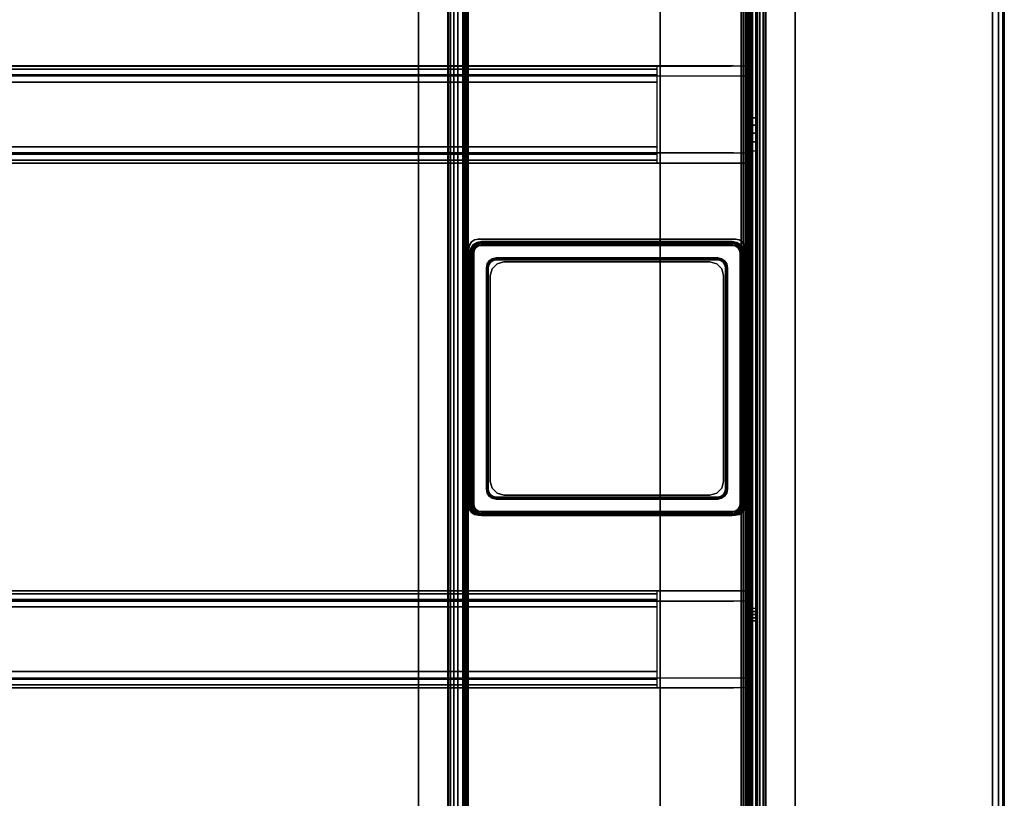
# Model space of a CAD drawing. Header units: inches. Extents: x 390 to 1835, y -266 to 136.
# Tile 235 of 256: x 1614 to 1624, y -190 to -182. Entities that reach past the tile are written whole.
import ezdxf

# ---------------------------------------------------------------- set-up
doc = ezdxf.new("R2010")
doc.units = ezdxf.units.IN
doc.header["$LTSCALE"] = 0.95294
doc.header["$MEASUREMENT"] = 0
for name, color, linetype in [('A-FURN-3-TABLE-LEG-BASE', 253, 'Continuous'), ('A-FURN-3-TABLE-LEG-BASE-EXTENSION', 251, 'Continuous'), ('A-FURN-3-TABLE-LEG-FOOT', 253, 'Continuous'), ('A-FURN-3-TABLE-LEG-TRIM-PLASTIC', 251, 'Continuous'), ('A-FURN-3-WKSF-TOP', 254, 'Continuous'), ('A-FURN-3-WKSF-TRIM', 252, 'Continuous')]:
    doc.layers.add(name, color=color, linetype=linetype)

# ---------------------------------------------------------------- blocks, each defined once
blk = doc.blocks.new('TARA-2958-JE-3D-3')
at = {"layer": 'A-FURN-3-TABLE-LEG-BASE'}
for points in [[(53.7171, -9.0406, 23.4285), (56.2368, -9.0406, 23.4285), (56.2368, -9.0406, 0.5939), (53.7171, -9.0406, 0.5939)], [(53.599, -9.1587, 0.5939), (53.599, -11.6784, 0.5939), (53.599, -11.6784, 23.4285), (53.599, -9.1587, 23.4285)], [(56.3549, -11.6784, 0.5939), (56.3549, -9.1587, 0.5939), (56.3549, -9.1587, 23.4285), (56.3549, -11.6784, 23.4285)], [(56.2368, -11.7965, 23.4285), (53.7171, -11.7965, 23.4285), (53.7171, -11.7965, 0.5939), (56.2368, -11.7965, 0.5939)]]:
    blk.add_3dface(points, dxfattribs=at)
at = {"layer": 'A-FURN-3-TABLE-LEG-BASE-EXTENSION'}
for points, invisible_edges in [([(55.5253, -24.4228, 27.645), (55.5157, -24.375, 27.645), (55.5157, -2.628, 27.645), (55.5253, -2.5801, 27.645)], 8), ([(55.5524, -24.4634, 27.645), (55.5253, -24.4228, 27.645), (55.5253, -2.5801, 27.645), (55.5524, -2.5396, 27.645)], 10), ([(55.5929, -24.4905, 27.645), (55.5524, -24.4634, 27.645), (55.5524, -2.5396, 27.645), (55.5929, -2.5125, 27.645)], 10), ([(55.6407, -24.5, 27.645), (55.5929, -24.4905, 27.645), (55.5929, -2.5125, 27.645), (55.6407, -2.503, 27.645)], 10), ([(55.6407, -2.503, 27.645), (56.335, -2.503, 27.645), (56.335, -24.5, 27.645), (55.6407, -24.5, 27.645)], 13), ([(56.395, -2.503, 27.585), (56.395, -2.503, 27.4901), (56.395, -24.5, 27.5314), (56.395, -24.5, 27.585)], 2), ([(56.395, -2.503, 27.4901), (56.395, -2.5056, 27.4643), (56.395, -24.4933, 27.4911), (56.395, -24.5, 27.5314)], 10), ([(56.395, -2.5056, 27.4643), (56.395, -2.5136, 27.4397), (56.395, -24.474, 27.4551), (56.395, -24.4933, 27.4911)], 10), ([(56.395, -2.5136, 27.4397), (56.395, -2.5264, 27.4172), (56.395, -24.4441, 27.4272), (56.395, -24.474, 27.4551)], 10), ([(56.395, -2.5264, 27.4172), (56.395, -2.5436, 27.3979), (56.395, -24.4068, 27.4105), (56.395, -24.4441, 27.4272)], 10), ([(56.395, -7.7779, 25.2808), (56.395, -12.8725, 25.1661), (56.395, -24.4068, 27.4105), (56.395, -2.5436, 27.3979)], 5), ([(56.5, -24.5, 27.585), (56.5, -24.5, 27.5314), (56.5, -2.503, 27.4901), (56.5, -2.503, 27.585)], 2), ([(56.5, -24.4933, 27.4911), (56.5, -2.5056, 27.4643), (56.5, -2.503, 27.4901), (56.5, -24.5, 27.5314)], 5), ([(56.5, -24.474, 27.4551), (56.5, -2.5136, 27.4397), (56.5, -2.5056, 27.4643), (56.5, -24.4933, 27.4911)], 5), ([(56.5, -24.4441, 27.4272), (56.5, -2.5264, 27.4172), (56.5, -2.5136, 27.4397), (56.5, -24.474, 27.4551)], 5), ([(56.5, -24.4068, 27.4105), (56.5, -2.5436, 27.3979), (56.5, -2.5264, 27.4172), (56.5, -24.4441, 27.4272)], 5), ([(56.5, -24.4068, 27.4105), (56.5, -12.8725, 25.1661), (56.5, -7.7779, 25.2808), (56.5, -2.5436, 27.3979)], 10), ([(56.2583, -7.2525, 27.5835), (56.3917, -7.2525, 27.435), (3.6083, -7.2525, 27.435), (3.7417, -7.2525, 27.5835)], 2), ([(3.6083, -7.2525, 27.1594), (3.6083, -7.2525, 27.435), (56.3917, -7.2525, 27.435), (56.3917, -7.2525, 27.1594)], 10), ([(56.395, -7.8517, 25.2249), (56.395, -12.8412, 25.1589), (56.395, -12.8725, 25.1661), (56.395, -7.7779, 25.2808)], 5), ([(56.395, -7.9344, 25.1836), (56.395, -12.8094, 25.1537), (56.395, -12.8412, 25.1589), (56.395, -7.8517, 25.2249)], 5), ([(56.5, -12.8725, 25.1661), (56.5, -12.8412, 25.1589), (56.5, -7.8517, 25.2249), (56.5, -7.7779, 25.2808)], 10), ([(56.5, -12.8412, 25.1589), (56.5, -12.8094, 25.1537), (56.5, -7.9344, 25.1836), (56.5, -7.8517, 25.2249)], 10), ([(56.395, -8.0234, 25.1582), (56.395, -12.7773, 25.1506), (56.395, -12.8094, 25.1537), (56.395, -7.9344, 25.1836)], 5), ([(56.5, -12.8094, 25.1537), (56.5, -12.7773, 25.1506), (56.5, -8.0234, 25.1582), (56.5, -7.9344, 25.1836)], 10), ([(56.395, -8.1155, 25.1496), (56.395, -12.7452, 25.1496), (56.395, -12.7773, 25.1506), (56.395, -8.0234, 25.1582)], 4), ([(56.5, -12.7773, 25.1506), (56.5, -12.7452, 25.1496), (56.5, -8.1155, 25.1496), (56.5, -8.0234, 25.1582)], 8), ([(56.3917, -8.1334, 27.4366), (56.3917, -8.1332, 25.6194), (3.6083, -8.1332, 25.6194), (3.6083, -8.1334, 27.4366)], 10), ([(56.2583, -8.1334, 27.5851), (56.3917, -8.1334, 27.4366), (3.6083, -8.1334, 27.4366), (3.7417, -8.1334, 27.5851)], 2), ([(3.6083, -12.6718, 27.4366), (3.6083, -12.672, 25.6194), (56.3917, -12.672, 25.6194), (56.3917, -12.6718, 27.4366)], 10), ([(3.7417, -12.6718, 27.5851), (3.6083, -12.6718, 27.4366), (56.3917, -12.6718, 27.4366), (56.2583, -12.6718, 27.5851)], 2), ([(3.7417, -13.5527, 27.5835), (3.6083, -13.5527, 27.435), (56.3917, -13.5527, 27.435), (56.2583, -13.5527, 27.5835)], 2), ([(56.3917, -13.5527, 27.1594), (56.3917, -13.5527, 27.435), (3.6083, -13.5527, 27.435), (3.6083, -13.5527, 27.1594)], 10)]:
    blk.add_3dface(points, dxfattribs=dict(at, invisible_edges=invisible_edges))
for points in [[(56.5, -2.5436, 27.3979), (56.5, -7.7779, 25.2808), (56.395, -7.7779, 25.2808), (56.395, -2.5436, 27.3979)], [(55.5157, -24.375, 27.645), (55.5157, -24.375, 27.75), (55.5157, -2.628, 27.75), (55.5157, -2.628, 27.645)], [(3.6083, -7.356, 27.1594), (3.6083, -7.2525, 27.1594), (56.3917, -7.2525, 27.1594), (56.3917, -7.356, 27.1594)], [(56.2343, -7.2547, 27.6102), (56.2583, -7.2525, 27.5835), (3.7417, -7.2525, 27.5835), (3.7657, -7.2547, 27.6102)], [(55.4862, -8.0732, 27.75), (55.4862, -7.419, 27.75), (4.5138, -7.419, 27.75), (4.5138, -8.0732, 27.75)], [(56.3917, -8.1332, 25.6194), (56.3917, -8.2367, 25.6194), (3.6083, -8.2367, 25.6194), (3.6083, -8.1332, 25.6194)], [(56.2343, -8.1326, 27.5952), (56.2583, -8.1334, 27.5851), (3.7417, -8.1334, 27.5851), (3.7657, -8.1326, 27.5952)], [(3.6083, -12.5685, 25.6194), (3.6083, -8.2367, 25.6194), (56.3917, -8.2367, 25.6194), (56.3917, -12.5685, 25.6194)], [(53.9336, -9.2374, 25.6194), (56.0202, -9.2374, 25.6194), (56.0202, -9.2374, 2.7278), (53.9336, -9.2374, 2.7278)], [(53.7958, -9.3752, 2.7278), (53.7958, -11.4618, 2.7278), (53.7958, -11.4618, 25.6194), (53.7958, -9.3752, 25.6194)], [(56.158, -11.4618, 2.7278), (56.158, -9.3752, 2.7278), (56.158, -9.3752, 25.6194), (56.158, -11.4618, 25.6194)], [(56.0202, -11.5996, 25.6194), (53.9336, -11.5996, 25.6194), (53.9336, -11.5996, 2.7278), (56.0202, -11.5996, 2.7278)], [(3.6083, -12.672, 25.6194), (3.6083, -12.5685, 25.6194), (56.3917, -12.5685, 25.6194), (56.3917, -12.672, 25.6194)], [(3.7657, -12.6727, 27.5952), (3.7417, -12.6718, 27.5851), (56.2583, -12.6718, 27.5851), (56.2343, -12.6727, 27.5952)], [(4.5138, -12.732, 27.75), (4.5138, -13.3862, 27.75), (55.4862, -13.3862, 27.75), (55.4862, -12.732, 27.75)], [(56.5, -24.4068, 27.4105), (56.395, -24.4068, 27.4105), (56.395, -12.8725, 25.1661), (56.5, -12.8725, 25.1661)], [(56.3917, -13.4492, 27.1594), (56.3917, -13.5527, 27.1594), (3.6083, -13.5527, 27.1594), (3.6083, -13.4492, 27.1594)], [(3.7657, -13.5506, 27.6102), (3.7417, -13.5527, 27.5835), (56.2583, -13.5527, 27.5835), (56.2343, -13.5506, 27.6102)]]:
    blk.add_3dface(points, dxfattribs=at)
at = {"layer": 'A-FURN-3-TABLE-LEG-FOOT'}
for points, invisible_edges in [([(53.0704, -0.6328, 1.0877), (56.8834, -0.6328, 1.0877), (56.2794, -9.0083, 1.0877), (53.6744, -9.0083, 1.0877)], 11), ([(53.0704, -29.6928, 1.0877), (53.0704, -0.6328, 1.0877), (53.5794, -9.1033, 1.0877), (53.5794, -11.7083, 1.0877)], 10), ([(53.6073, -9.0362, 1.0877), (53.5867, -9.067, 1.0877), (53.5794, -9.1033, 1.0877), (53.0704, -0.6328, 1.0877)], 12), ([(53.0704, -0.6328, 1.0877), (53.6744, -9.0083, 1.0877), (53.6381, -9.0156, 1.0877), (53.6073, -9.0362, 1.0877)], 9), ([(56.2794, -9.0083, 1.2517), (56.8834, -0.6328, 1.2517), (53.0704, -0.6328, 1.2517), (53.6744, -9.0083, 1.2517)], 7), ([(53.5794, -9.1033, 1.2517), (53.0704, -0.6328, 1.2517), (53.0704, -29.6928, 1.2517), (53.5794, -11.7083, 1.2517)], 5), ([(53.5794, -9.1033, 1.2517), (53.5867, -9.067, 1.2517), (53.6073, -9.0362, 1.2517), (53.0704, -0.6328, 1.2517)], 12), ([(53.6381, -9.0156, 1.2517), (53.6744, -9.0083, 1.2517), (53.0704, -0.6328, 1.2517), (53.6073, -9.0362, 1.2517)], 6), ([(56.3466, -9.0362, 1.0877), (56.3158, -9.0156, 1.0877), (56.2794, -9.0083, 1.0877), (56.8834, -0.6328, 1.0877)], 12), ([(56.2794, -9.0083, 1.2517), (56.3158, -9.0156, 1.2517), (56.3466, -9.0362, 1.2517), (56.8834, -0.6328, 1.2517)], 12), ([(56.8834, -0.6328, 1.0877), (56.3744, -9.1033, 1.0877), (56.3672, -9.067, 1.0877), (56.3466, -9.0362, 1.0877)], 9), ([(56.3672, -9.067, 1.2517), (56.3744, -9.1033, 1.2517), (56.8834, -0.6328, 1.2517), (56.3466, -9.0362, 1.2517)], 6), ([(56.3744, -11.7083, 1.0877), (56.3744, -9.1033, 1.0877), (56.8834, -0.6328, 1.0877), (56.8834, -29.6928, 1.0877)], 10), ([(56.8834, -0.6328, 1.2517), (56.3744, -9.1033, 1.2517), (56.3744, -11.7083, 1.2517), (56.8834, -29.6928, 1.2517)], 5), ([(53.5794, -11.7083, 1.0877), (53.5867, -11.7447, 1.0877), (53.6073, -11.7755, 1.0877), (53.0704, -29.6928, 1.0877)], 12), ([(53.6073, -11.7755, 1.2517), (53.5867, -11.7447, 1.2517), (53.5794, -11.7083, 1.2517), (53.0704, -29.6928, 1.2517)], 12), ([(56.3466, -11.7755, 1.0877), (56.3672, -11.7447, 1.0877), (56.3744, -11.7083, 1.0877), (56.8834, -29.6928, 1.0877)], 12), ([(56.3744, -11.7083, 1.2517), (56.3672, -11.7447, 1.2517), (56.3466, -11.7755, 1.2517), (56.8834, -29.6928, 1.2517)], 12), ([(53.0704, -29.6928, 1.0877), (53.6073, -11.7755, 1.0877), (53.6381, -11.7961, 1.0877), (53.6744, -11.8033, 1.0877)], 9), ([(53.6381, -11.7961, 1.2517), (53.6073, -11.7755, 1.2517), (53.0704, -29.6928, 1.2517), (53.6744, -11.8033, 1.2517)], 6), ([(53.6744, -11.8033, 1.0877), (56.2794, -11.8033, 1.0877), (56.8834, -29.6928, 1.0877), (53.0704, -29.6928, 1.0877)], 14), ([(56.8834, -29.6928, 1.2517), (56.2794, -11.8033, 1.2517), (53.6744, -11.8033, 1.2517), (53.0704, -29.6928, 1.2517)], 13), ([(56.8834, -29.6928, 1.0877), (56.2794, -11.8033, 1.0877), (56.3158, -11.7961, 1.0877), (56.3466, -11.7755, 1.0877)], 9), ([(56.3158, -11.7961, 1.2517), (56.2794, -11.8033, 1.2517), (56.8834, -29.6928, 1.2517), (56.3466, -11.7755, 1.2517)], 6)]:
    blk.add_3dface(points, dxfattribs=dict(at, invisible_edges=invisible_edges))
for points in [[(53.0704, -0.6328, 1.2517), (53.0704, -0.6328, 1.0877), (53.0704, -29.6928, 1.0877), (53.0704, -29.6928, 1.2517)], [(53.3674, -29.6928, 0.6682), (53.3674, -29.6928, 1.0892), (53.3674, -0.6328, 1.0892), (53.3674, -0.6328, 0.6682)], [(53.5314, -0.6328, 1.0892), (53.3674, -0.6328, 1.0892), (53.3674, -29.6928, 1.0892), (53.5314, -29.6928, 1.0892)], [(53.5314, -0.6328, 0.6682), (53.5314, -0.6328, 1.0892), (53.5314, -29.6928, 1.0892), (53.5314, -29.6928, 0.6682)], [(53.5714, -29.6928, 0.6282), (56.3824, -29.6928, 0.6282), (56.3824, -0.6328, 0.6282), (53.5714, -0.6328, 0.6282)], [(53.5714, -0.6328, 0.4642), (56.3824, -0.6328, 0.4642), (56.3824, -29.6928, 0.4642), (53.5714, -29.6928, 0.4642)], [(56.4224, -29.6928, 0.6682), (56.4224, -29.6928, 1.0892), (56.4224, -0.6328, 1.0892), (56.4224, -0.6328, 0.6682)], [(56.4224, -29.6928, 1.0892), (56.5864, -29.6928, 1.0892), (56.5864, -0.6328, 1.0892), (56.4224, -0.6328, 1.0892)], [(56.5864, -0.6328, 0.6682), (56.5864, -0.6328, 1.0892), (56.5864, -29.6928, 1.0892), (56.5864, -29.6928, 0.6682)], [(56.8834, -29.6928, 1.2517), (56.8834, -29.6928, 1.0877), (56.8834, -0.6328, 1.0877), (56.8834, -0.6328, 1.2517)], [(53.6744, -9.0083, 1.2517), (53.6744, -9.0083, 1.0877), (56.2794, -9.0083, 1.0877), (56.2794, -9.0083, 1.2517)], [(53.5794, -11.7083, 1.0877), (53.5794, -9.1033, 1.0877), (53.5794, -9.1033, 1.2517), (53.5794, -11.7083, 1.2517)], [(56.3744, -11.7083, 1.0877), (56.3744, -11.7083, 1.2517), (56.3744, -9.1033, 1.2517), (56.3744, -9.1033, 1.0877)], [(56.2794, -11.8033, 1.2517), (56.2794, -11.8033, 1.0877), (53.6744, -11.8033, 1.0877), (53.6744, -11.8033, 1.2517)]]:
    blk.add_3dface(points, dxfattribs=at)
at = {"layer": 'A-FURN-3-TABLE-LEG-TRIM-PLASTIC'}
for points, invisible_edges in [([(53.8172, -9.2055, 23.5466), (53.8549, -9.198, 23.5466), (53.7072, -9.0701, 23.5466), (53.6771, -9.0761, 23.5466)], 10), ([(56.099, -9.198, 23.5466), (56.2466, -9.0701, 23.5466), (53.7072, -9.0701, 23.5466), (53.8549, -9.198, 23.5466)], 5), ([(56.099, -9.198, 23.5466), (56.1366, -9.2055, 23.5466), (56.2767, -9.0761, 23.5466), (56.2466, -9.0701, 23.5466)], 10), ([(53.7565, -9.2965, 23.5466), (53.7639, -9.2588, 23.5466), (53.6345, -9.1187, 23.5466), (53.6285, -9.1488, 23.5466)], 10), ([(53.7565, -9.2965, 23.5466), (53.6285, -9.1488, 23.5466), (53.6285, -11.6882, 23.5466), (53.7565, -11.5406, 23.5466)], 5), ([(53.7639, -9.2588, 23.5466), (53.7853, -9.2269, 23.5466), (53.6516, -9.0932, 23.5466), (53.6345, -9.1187, 23.5466)], 10), ([(53.7853, -9.2269, 23.5466), (53.8172, -9.2055, 23.5466), (53.6771, -9.0761, 23.5466), (53.6516, -9.0932, 23.5466)], 10), ([(56.1366, -9.2055, 23.5466), (56.1686, -9.2269, 23.5466), (56.3023, -9.0932, 23.5466), (56.2767, -9.0761, 23.5466)], 10), ([(56.1686, -9.2269, 23.5466), (56.1899, -9.2588, 23.5466), (56.3194, -9.1187, 23.5466), (56.3023, -9.0932, 23.5466)], 10), ([(56.1899, -9.2588, 23.5466), (56.1974, -9.2965, 23.5466), (56.3254, -9.1488, 23.5466), (56.3194, -9.1187, 23.5466)], 10), ([(56.1974, -11.5406, 23.5466), (56.3254, -11.6882, 23.5466), (56.3254, -9.1488, 23.5466), (56.1974, -9.2965, 23.5466)], 5), ([(53.7639, -11.5782, 23.5466), (53.7565, -11.5406, 23.5466), (53.6285, -11.6882, 23.5466), (53.6345, -11.7183, 23.5466)], 10), ([(56.1974, -11.5406, 23.5466), (56.1899, -11.5782, 23.5466), (56.3194, -11.7183, 23.5466), (56.3254, -11.6882, 23.5466)], 10), ([(53.7853, -11.6102, 23.5466), (53.7639, -11.5782, 23.5466), (53.6345, -11.7183, 23.5466), (53.6516, -11.7439, 23.5466)], 10), ([(53.8172, -11.6315, 23.5466), (53.7853, -11.6102, 23.5466), (53.6516, -11.7439, 23.5466), (53.6771, -11.7609, 23.5466)], 10), ([(53.8549, -11.639, 23.5466), (53.8172, -11.6315, 23.5466), (53.6771, -11.7609, 23.5466), (53.7072, -11.7669, 23.5466)], 10), ([(53.8549, -11.639, 23.5466), (53.7072, -11.7669, 23.5466), (56.2466, -11.7669, 23.5466), (56.099, -11.639, 23.5466)], 5), ([(56.1366, -11.6315, 23.5466), (56.099, -11.639, 23.5466), (56.2466, -11.7669, 23.5466), (56.2767, -11.7609, 23.5466)], 10), ([(56.1686, -11.6102, 23.5466), (56.1366, -11.6315, 23.5466), (56.2767, -11.7609, 23.5466), (56.3023, -11.7439, 23.5466)], 10), ([(56.1899, -11.5782, 23.5466), (56.1686, -11.6102, 23.5466), (56.3023, -11.7439, 23.5466), (56.3194, -11.7183, 23.5466)], 10)]:
    blk.add_3dface(points, dxfattribs=dict(at, invisible_edges=invisible_edges))
for points in [[(56.2466, -9.0307, 23.5072), (56.2466, -9.0307, 23.4285), (53.7072, -9.0307, 23.4285), (53.7072, -9.0307, 23.5072)], [(53.5891, -9.1488, 23.5072), (53.5891, -9.1488, 23.4285), (53.5891, -11.6882, 23.4285), (53.5891, -11.6882, 23.5072)], [(56.3647, -11.6882, 23.5072), (56.3647, -11.6882, 23.4285), (56.3647, -9.1488, 23.4285), (56.3647, -9.1488, 23.5072)], [(56.099, -9.2177, 23.4285), (56.099, -9.2177, 23.5269), (53.8549, -9.2177, 23.5269), (53.8549, -9.2177, 23.4285)], [(53.7761, -9.2965, 23.4285), (53.7761, -9.2965, 23.5269), (53.7761, -11.5406, 23.5269), (53.7761, -11.5406, 23.4285)], [(56.1777, -11.5406, 23.4285), (56.1777, -11.5406, 23.5269), (56.1777, -9.2965, 23.5269), (56.1777, -9.2965, 23.4285)], [(53.8549, -11.6193, 23.4285), (53.8549, -11.6193, 23.5269), (56.099, -11.6193, 23.5269), (56.099, -11.6193, 23.4285)], [(53.7072, -11.8063, 23.5072), (53.7072, -11.8063, 23.4285), (56.2466, -11.8063, 23.4285), (56.2466, -11.8063, 23.5072)]]:
    blk.add_3dface(points, dxfattribs=at)
at = {"layer": 'A-FURN-3-WKSF-TOP', "invisible_edges": 12}
for points in [[(58.882, -1.118, 29), (1.118, -1.118, 29), (1.118, -29.882, 29), (58.882, -29.882, 29)], [(1.118, -29.882, 27.75), (1.118, -1.118, 27.75), (58.882, -1.118, 27.75), (58.882, -29.882, 27.75)]]:
    blk.add_3dface(points, dxfattribs=at)
at = {"layer": 'A-FURN-3-WKSF-TRIM'}
blk.add_3dface([(59, -29.882, 28.882), (59, -29.882, 27.868), (59, -1.118, 27.868), (59, -1.118, 28.882)], dxfattribs=at)
at = {"layer": 'A-FURN-3-TABLE-LEG-BASE'}
mesh = blk.add_polymesh((2, 5), dxfattribs=at)
for k, corner in enumerate([(53.7171, -9.0406, 0.5939), (53.6719, -9.0496, 0.5939), (53.6336, -9.0752, 0.5939), (53.608, -9.1135, 0.5939), (53.599, -9.1587, 0.5939), (53.7171, -9.0406, 23.4285), (53.6719, -9.0496, 23.4285), (53.6336, -9.0752, 23.4285), (53.608, -9.1135, 23.4285), (53.599, -9.1587, 23.4285)]):
    mesh.set_mesh_vertex(divmod(k, 5), corner)
mesh = blk.add_polymesh((2, 5), dxfattribs=at)
for k, corner in enumerate([(56.3549, -9.1587, 0.5939), (56.3459, -9.1135, 0.5939), (56.3203, -9.0752, 0.5939), (56.282, -9.0496, 0.5939), (56.2368, -9.0406, 0.5939), (56.3549, -9.1587, 23.4285), (56.3459, -9.1135, 23.4285), (56.3203, -9.0752, 23.4285), (56.282, -9.0496, 23.4285), (56.2368, -9.0406, 23.4285)]):
    mesh.set_mesh_vertex(divmod(k, 5), corner)
mesh = blk.add_polymesh((2, 5), dxfattribs=at)
for k, corner in enumerate([(53.599, -11.6784, 0.5939), (53.608, -11.7236, 0.5939), (53.6336, -11.7619, 0.5939), (53.6719, -11.7875, 0.5939), (53.7171, -11.7965, 0.5939), (53.599, -11.6784, 23.4285), (53.608, -11.7236, 23.4285), (53.6336, -11.7619, 23.4285), (53.6719, -11.7875, 23.4285), (53.7171, -11.7965, 23.4285)]):
    mesh.set_mesh_vertex(divmod(k, 5), corner)
mesh = blk.add_polymesh((2, 5), dxfattribs=at)
for k, corner in enumerate([(56.2368, -11.7965, 0.5939), (56.282, -11.7875, 0.5939), (56.3203, -11.7619, 0.5939), (56.3459, -11.7236, 0.5939), (56.3549, -11.6784, 0.5939), (56.2368, -11.7965, 23.4285), (56.282, -11.7875, 23.4285), (56.3203, -11.7619, 23.4285), (56.3459, -11.7236, 23.4285), (56.3549, -11.6784, 23.4285)]):
    mesh.set_mesh_vertex(divmod(k, 5), corner)
at = {"layer": 'A-FURN-3-TABLE-LEG-BASE-EXTENSION'}
mesh = blk.add_polymesh((2, 5), dxfattribs=at)
for k, corner in enumerate([(56.335, -2.503, 27.645), (56.358, -2.503, 27.6404), (56.3774, -2.503, 27.6274), (56.3904, -2.503, 27.608), (56.395, -2.503, 27.585), (56.335, -24.5, 27.645), (56.358, -24.5, 27.6404), (56.3774, -24.5, 27.6274), (56.3904, -24.5, 27.608), (56.395, -24.5, 27.585)]):
    mesh.set_mesh_vertex(divmod(k, 5), corner)
mesh = blk.add_polymesh((2, 5), dxfattribs=at)
for k, corner in enumerate([(56.335, -24.5, 27.75), (56.3981, -24.5, 27.7374), (56.4517, -24.5, 27.7017), (56.4874, -24.5, 27.6481), (56.5, -24.5, 27.585), (56.335, -2.503, 27.75), (56.3981, -2.503, 27.7374), (56.4517, -2.503, 27.7017), (56.4874, -2.503, 27.6481), (56.5, -2.503, 27.585)]):
    mesh.set_mesh_vertex(divmod(k, 5), corner)
mesh = blk.add_polymesh((2, 4), dxfattribs=at)
for k, corner in enumerate([(55.4862, -7.419, 27.75), (55.4862, -7.3436, 27.732), (55.4862, -7.2846, 27.6817), (55.4862, -7.2547, 27.6102), (4.5138, -7.419, 27.75), (4.5138, -7.3436, 27.732), (4.5138, -7.2846, 27.6817), (4.5138, -7.2547, 27.6102)]):
    mesh.set_mesh_vertex(divmod(k, 4), corner)
mesh = blk.add_polymesh((2, 5), dxfattribs=at)
for k, corner in enumerate([(56.5, -7.7779, 25.2808), (56.5, -7.8517, 25.2249), (56.5, -7.9344, 25.1836), (56.5, -8.0234, 25.1582), (56.5, -8.1155, 25.1496), (56.395, -7.7779, 25.2808), (56.395, -7.8517, 25.2249), (56.395, -7.9344, 25.1836), (56.395, -8.0234, 25.1582), (56.395, -8.1155, 25.1496)]):
    mesh.set_mesh_vertex(divmod(k, 5), corner)
mesh = blk.add_polymesh((2, 4), dxfattribs=at)
for k, corner in enumerate([(55.4862, -8.235, 27.6102), (55.4862, -8.2062, 27.6816), (55.4862, -8.148, 27.7319), (55.4862, -8.0732, 27.75), (4.5138, -8.235, 27.6102), (4.5138, -8.2062, 27.6816), (4.5138, -8.148, 27.7319), (4.5138, -8.0732, 27.75)]):
    mesh.set_mesh_vertex(divmod(k, 4), corner)
mesh = blk.add_polymesh((2, 4), dxfattribs=at)
for k, corner in enumerate([(53.9336, -9.2374, 2.7278), (53.8647, -9.2559, 2.7278), (53.8143, -9.3063, 2.7278), (53.7958, -9.3752, 2.7278), (53.9336, -9.2374, 25.6194), (53.8647, -9.2559, 25.6194), (53.8143, -9.3063, 25.6194), (53.7958, -9.3752, 25.6194)]):
    mesh.set_mesh_vertex(divmod(k, 4), corner)
mesh = blk.add_polymesh((2, 4), dxfattribs=at)
for k, corner in enumerate([(56.158, -9.3752, 2.7278), (56.1396, -9.3063, 2.7278), (56.0891, -9.2559, 2.7278), (56.0202, -9.2374, 2.7278), (56.158, -9.3752, 25.6194), (56.1396, -9.3063, 25.6194), (56.0891, -9.2559, 25.6194), (56.0202, -9.2374, 25.6194)]):
    mesh.set_mesh_vertex(divmod(k, 4), corner)
mesh = blk.add_polymesh((2, 4), dxfattribs=at)
for k, corner in enumerate([(53.7958, -11.4618, 2.7278), (53.8143, -11.5307, 2.7278), (53.8647, -11.5812, 2.7278), (53.9336, -11.5996, 2.7278), (53.7958, -11.4618, 25.6194), (53.8143, -11.5307, 25.6194), (53.8647, -11.5812, 25.6194), (53.9336, -11.5996, 25.6194)]):
    mesh.set_mesh_vertex(divmod(k, 4), corner)
mesh = blk.add_polymesh((2, 4), dxfattribs=at)
for k, corner in enumerate([(56.0202, -11.5996, 2.7278), (56.0891, -11.5812, 2.7278), (56.1396, -11.5307, 2.7278), (56.158, -11.4618, 2.7278), (56.0202, -11.5996, 25.6194), (56.0891, -11.5812, 25.6194), (56.1396, -11.5307, 25.6194), (56.158, -11.4618, 25.6194)]):
    mesh.set_mesh_vertex(divmod(k, 4), corner)
mesh = blk.add_polymesh((2, 4), dxfattribs=at)
for k, corner in enumerate([(4.5138, -12.5702, 27.6102), (4.5138, -12.599, 27.6816), (4.5138, -12.6572, 27.7319), (4.5138, -12.732, 27.75), (55.4862, -12.5702, 27.6102), (55.4862, -12.599, 27.6816), (55.4862, -12.6572, 27.7319), (55.4862, -12.732, 27.75)]):
    mesh.set_mesh_vertex(divmod(k, 4), corner)
mesh = blk.add_polymesh((2, 5), dxfattribs=at)
for k, corner in enumerate([(56.395, -12.8725, 25.1661), (56.395, -12.8412, 25.1589), (56.395, -12.8094, 25.1537), (56.395, -12.7773, 25.1506), (56.395, -12.7452, 25.1496), (56.5, -12.8725, 25.1661), (56.5, -12.8412, 25.1589), (56.5, -12.8094, 25.1537), (56.5, -12.7773, 25.1506), (56.5, -12.7452, 25.1496)]):
    mesh.set_mesh_vertex(divmod(k, 5), corner)
mesh = blk.add_polymesh((2, 4), dxfattribs=at)
for k, corner in enumerate([(4.5138, -13.3862, 27.75), (4.5138, -13.4616, 27.732), (4.5138, -13.5206, 27.6817), (4.5138, -13.5506, 27.6102), (55.4862, -13.3862, 27.75), (55.4862, -13.4616, 27.732), (55.4862, -13.5206, 27.6817), (55.4862, -13.5506, 27.6102)]):
    mesh.set_mesh_vertex(divmod(k, 4), corner)
at = {"layer": 'A-FURN-3-TABLE-LEG-FOOT'}
mesh = blk.add_polymesh((2, 7), dxfattribs=at)
for k, corner in enumerate([(53.3674, -0.6328, 0.6682), (53.3744, -0.6328, 0.6154), (53.3948, -0.6328, 0.5662), (53.4272, -0.6328, 0.5239), (53.4694, -0.6328, 0.4915), (53.5186, -0.6328, 0.4711), (53.5714, -0.6328, 0.4642), (53.3674, -29.6928, 0.6682), (53.3744, -29.6928, 0.6154), (53.3948, -29.6928, 0.5662), (53.4272, -29.6928, 0.5239), (53.4694, -29.6928, 0.4915), (53.5186, -29.6928, 0.4711), (53.5714, -29.6928, 0.4642)]):
    mesh.set_mesh_vertex(divmod(k, 7), corner)
mesh = blk.add_polymesh((2, 7), dxfattribs=at)
for k, corner in enumerate([(53.5314, -29.6928, 0.6682), (53.5328, -29.6928, 0.6578), (53.5368, -29.6928, 0.6482), (53.5431, -29.6928, 0.6399), (53.5514, -29.6928, 0.6335), (53.5611, -29.6928, 0.6295), (53.5714, -29.6928, 0.6282), (53.5314, -0.6328, 0.6682), (53.5328, -0.6328, 0.6578), (53.5368, -0.6328, 0.6482), (53.5431, -0.6328, 0.6399), (53.5514, -0.6328, 0.6335), (53.5611, -0.6328, 0.6295), (53.5714, -0.6328, 0.6282)]):
    mesh.set_mesh_vertex(divmod(k, 7), corner)
mesh = blk.add_polymesh((2, 7), dxfattribs=at)
for k, corner in enumerate([(56.5864, -29.6928, 0.6682), (56.5795, -29.6928, 0.6154), (56.5591, -29.6928, 0.5662), (56.5267, -29.6928, 0.5239), (56.4844, -29.6928, 0.4915), (56.4352, -29.6928, 0.4711), (56.3824, -29.6928, 0.4642), (56.5864, -0.6328, 0.6682), (56.5795, -0.6328, 0.6154), (56.5591, -0.6328, 0.5662), (56.5267, -0.6328, 0.5239), (56.4844, -0.6328, 0.4915), (56.4352, -0.6328, 0.4711), (56.3824, -0.6328, 0.4642)]):
    mesh.set_mesh_vertex(divmod(k, 7), corner)
mesh = blk.add_polymesh((2, 7), dxfattribs=at)
for k, corner in enumerate([(56.4224, -0.6328, 0.6682), (56.4211, -0.6328, 0.6578), (56.4171, -0.6328, 0.6482), (56.4107, -0.6328, 0.6399), (56.4024, -0.6328, 0.6335), (56.3928, -0.6328, 0.6295), (56.3824, -0.6328, 0.6282), (56.4224, -29.6928, 0.6682), (56.4211, -29.6928, 0.6578), (56.4171, -29.6928, 0.6482), (56.4107, -29.6928, 0.6399), (56.4024, -29.6928, 0.6335), (56.3928, -29.6928, 0.6295), (56.3824, -29.6928, 0.6282)]):
    mesh.set_mesh_vertex(divmod(k, 7), corner)
mesh = blk.add_polymesh((2, 5), dxfattribs=at)
for k, corner in enumerate([(53.6744, -9.0083, 1.2517), (53.6381, -9.0156, 1.2517), (53.6073, -9.0362, 1.2517), (53.5867, -9.067, 1.2517), (53.5794, -9.1033, 1.2517), (53.6744, -9.0083, 1.0877), (53.6381, -9.0156, 1.0877), (53.6073, -9.0362, 1.0877), (53.5867, -9.067, 1.0877), (53.5794, -9.1033, 1.0877)]):
    mesh.set_mesh_vertex(divmod(k, 5), corner)
mesh = blk.add_polymesh((2, 5), dxfattribs=at)
for k, corner in enumerate([(56.2794, -9.0083, 1.0877), (56.3158, -9.0156, 1.0877), (56.3466, -9.0362, 1.0877), (56.3672, -9.067, 1.0877), (56.3744, -9.1033, 1.0877), (56.2794, -9.0083, 1.2517), (56.3158, -9.0156, 1.2517), (56.3466, -9.0362, 1.2517), (56.3672, -9.067, 1.2517), (56.3744, -9.1033, 1.2517)]):
    mesh.set_mesh_vertex(divmod(k, 5), corner)
mesh = blk.add_polymesh((2, 5), dxfattribs=at)
for k, corner in enumerate([(53.6744, -11.8033, 1.0877), (53.6381, -11.7961, 1.0877), (53.6073, -11.7755, 1.0877), (53.5867, -11.7447, 1.0877), (53.5794, -11.7083, 1.0877), (53.6744, -11.8033, 1.2517), (53.6381, -11.7961, 1.2517), (53.6073, -11.7755, 1.2517), (53.5867, -11.7447, 1.2517), (53.5794, -11.7083, 1.2517)]):
    mesh.set_mesh_vertex(divmod(k, 5), corner)
mesh = blk.add_polymesh((2, 5), dxfattribs=at)
for k, corner in enumerate([(56.2794, -11.8033, 1.2517), (56.3158, -11.7961, 1.2517), (56.3466, -11.7755, 1.2517), (56.3672, -11.7447, 1.2517), (56.3744, -11.7083, 1.2517), (56.2794, -11.8033, 1.0877), (56.3158, -11.7961, 1.0877), (56.3466, -11.7755, 1.0877), (56.3672, -11.7447, 1.0877), (56.3744, -11.7083, 1.0877)]):
    mesh.set_mesh_vertex(divmod(k, 5), corner)
at = {"layer": 'A-FURN-3-TABLE-LEG-TRIM-PLASTIC'}
mesh = blk.add_polymesh((5, 6), dxfattribs=at)
for k, corner in enumerate([(53.7072, -9.0701, 23.5466), (53.7072, -9.055, 23.5436), (53.7072, -9.0423, 23.5351), (53.7072, -9.0337, 23.5223), (53.7072, -9.0307, 23.5072), (53.7072, -9.0307, 23.4285), (53.6771, -9.0761, 23.5466), (53.6713, -9.0622, 23.5436), (53.6665, -9.0504, 23.5351), (53.6632, -9.0425, 23.5223), (53.662, -9.0397, 23.5072), (53.662, -9.0397, 23.4285), (53.6516, -9.0932, 23.5466), (53.6409, -9.0825, 23.5436), (53.6319, -9.0735, 23.5351), (53.6258, -9.0674, 23.5223), (53.6237, -9.0653, 23.5072), (53.6237, -9.0653, 23.4285), (53.6345, -9.1187, 23.5466), (53.6206, -9.1129, 23.5436), (53.6088, -9.108, 23.5351), (53.6009, -9.1048, 23.5223), (53.5981, -9.1036, 23.5072), (53.5981, -9.1036, 23.4285), (53.6285, -9.1488, 23.5466), (53.6134, -9.1488, 23.5436), (53.6007, -9.1488, 23.5351), (53.5921, -9.1488, 23.5223), (53.5891, -9.1488, 23.5072), (53.5891, -9.1488, 23.4285)]):
    mesh.set_mesh_vertex(divmod(k, 6), corner)
mesh = blk.add_polymesh((2, 5), dxfattribs=at)
for k, corner in enumerate([(53.7072, -9.0307, 23.5072), (53.7072, -9.0337, 23.5223), (53.7072, -9.0423, 23.5351), (53.7072, -9.055, 23.5436), (53.7072, -9.0701, 23.5466), (56.2466, -9.0307, 23.5072), (56.2466, -9.0337, 23.5223), (56.2466, -9.0423, 23.5351), (56.2466, -9.055, 23.5436), (56.2466, -9.0701, 23.5466)]):
    mesh.set_mesh_vertex(divmod(k, 5), corner)
mesh = blk.add_polymesh((5, 6), dxfattribs=at)
for k, corner in enumerate([(56.3254, -9.1488, 23.5466), (56.3404, -9.1488, 23.5436), (56.3532, -9.1488, 23.5351), (56.3617, -9.1488, 23.5223), (56.3647, -9.1488, 23.5072), (56.3647, -9.1488, 23.4285), (56.3194, -9.1187, 23.5466), (56.3333, -9.1129, 23.5436), (56.3451, -9.108, 23.5351), (56.353, -9.1048, 23.5223), (56.3557, -9.1036, 23.5072), (56.3557, -9.1036, 23.4285), (56.3023, -9.0932, 23.5466), (56.3129, -9.0825, 23.5436), (56.322, -9.0735, 23.5351), (56.328, -9.0674, 23.5223), (56.3301, -9.0653, 23.5072), (56.3301, -9.0653, 23.4285), (56.2767, -9.0761, 23.5466), (56.2825, -9.0622, 23.5436), (56.2874, -9.0504, 23.5351), (56.2907, -9.0425, 23.5223), (56.2918, -9.0397, 23.5072), (56.2918, -9.0397, 23.4285), (56.2466, -9.0701, 23.5466), (56.2466, -9.055, 23.5436), (56.2466, -9.0423, 23.5351), (56.2466, -9.0337, 23.5223), (56.2466, -9.0307, 23.5072), (56.2466, -9.0307, 23.4285)]):
    mesh.set_mesh_vertex(divmod(k, 6), corner)
mesh = blk.add_polymesh((2, 5), dxfattribs=at)
for k, corner in enumerate([(53.5891, -11.6882, 23.5072), (53.5921, -11.6882, 23.5223), (53.6007, -11.6882, 23.5351), (53.6134, -11.6882, 23.5436), (53.6285, -11.6882, 23.5466), (53.5891, -9.1488, 23.5072), (53.5921, -9.1488, 23.5223), (53.6007, -9.1488, 23.5351), (53.6134, -9.1488, 23.5436), (53.6285, -9.1488, 23.5466)]):
    mesh.set_mesh_vertex(divmod(k, 5), corner)
mesh = blk.add_polymesh((2, 5), dxfattribs=at)
for k, corner in enumerate([(56.3647, -9.1488, 23.5072), (56.3617, -9.1488, 23.5223), (56.3532, -9.1488, 23.5351), (56.3404, -9.1488, 23.5436), (56.3254, -9.1488, 23.5466), (56.3647, -11.6882, 23.5072), (56.3617, -11.6882, 23.5223), (56.3532, -11.6882, 23.5351), (56.3404, -11.6882, 23.5436), (56.3254, -11.6882, 23.5466)]):
    mesh.set_mesh_vertex(divmod(k, 5), corner)
mesh = blk.add_polymesh((5, 6), dxfattribs=at)
for k, corner in enumerate([(53.8549, -9.2177, 23.4285), (53.8549, -9.2177, 23.5269), (53.8549, -9.2162, 23.5345), (53.8549, -9.212, 23.5408), (53.8549, -9.2056, 23.5451), (53.8549, -9.198, 23.5466), (53.8247, -9.2237, 23.4285), (53.8247, -9.2237, 23.5269), (53.8242, -9.2223, 23.5345), (53.8225, -9.2184, 23.5408), (53.8201, -9.2125, 23.5451), (53.8172, -9.2055, 23.5466), (53.7992, -9.2408, 23.4285), (53.7992, -9.2408, 23.5269), (53.7981, -9.2397, 23.5345), (53.7951, -9.2367, 23.5408), (53.7906, -9.2322, 23.5451), (53.7853, -9.2269, 23.5466), (53.7821, -9.2663, 23.4285), (53.7821, -9.2663, 23.5269), (53.7808, -9.2658, 23.5345), (53.7768, -9.2641, 23.5408), (53.7709, -9.2617, 23.5451), (53.7639, -9.2588, 23.5466), (53.7761, -9.2965, 23.4285), (53.7761, -9.2965, 23.5269), (53.7746, -9.2965, 23.5345), (53.7704, -9.2965, 23.5408), (53.764, -9.2965, 23.5451), (53.7565, -9.2965, 23.5466)]):
    mesh.set_mesh_vertex(divmod(k, 6), corner)
mesh = blk.add_polymesh((2, 5), dxfattribs=at)
for k, corner in enumerate([(53.8549, -9.198, 23.5466), (53.8549, -9.2056, 23.5451), (53.8549, -9.212, 23.5408), (53.8549, -9.2162, 23.5345), (53.8549, -9.2177, 23.5269), (56.099, -9.198, 23.5466), (56.099, -9.2056, 23.5451), (56.099, -9.212, 23.5408), (56.099, -9.2162, 23.5345), (56.099, -9.2177, 23.5269)]):
    mesh.set_mesh_vertex(divmod(k, 5), corner)
mesh = blk.add_polymesh((5, 6), dxfattribs=at)
for k, corner in enumerate([(56.1777, -9.2965, 23.4285), (56.1777, -9.2965, 23.5269), (56.1792, -9.2965, 23.5345), (56.1835, -9.2965, 23.5408), (56.1899, -9.2965, 23.5451), (56.1974, -9.2965, 23.5466), (56.1717, -9.2663, 23.4285), (56.1717, -9.2663, 23.5269), (56.1731, -9.2658, 23.5345), (56.177, -9.2641, 23.5408), (56.1829, -9.2617, 23.5451), (56.1899, -9.2588, 23.5466), (56.1547, -9.2408, 23.4285), (56.1547, -9.2408, 23.5269), (56.1557, -9.2397, 23.5345), (56.1587, -9.2367, 23.5408), (56.1632, -9.2322, 23.5451), (56.1686, -9.2269, 23.5466), (56.1291, -9.2237, 23.4285), (56.1291, -9.2237, 23.5269), (56.1297, -9.2223, 23.5345), (56.1313, -9.2184, 23.5408), (56.1338, -9.2125, 23.5451), (56.1366, -9.2055, 23.5466), (56.099, -9.2177, 23.4285), (56.099, -9.2177, 23.5269), (56.099, -9.2162, 23.5345), (56.099, -9.212, 23.5408), (56.099, -9.2056, 23.5451), (56.099, -9.198, 23.5466)]):
    mesh.set_mesh_vertex(divmod(k, 6), corner)
mesh = blk.add_polymesh((2, 5), dxfattribs=at)
for k, corner in enumerate([(53.7565, -11.5406, 23.5466), (53.764, -11.5406, 23.5451), (53.7704, -11.5406, 23.5408), (53.7746, -11.5406, 23.5345), (53.7761, -11.5406, 23.5269), (53.7565, -9.2965, 23.5466), (53.764, -9.2965, 23.5451), (53.7704, -9.2965, 23.5408), (53.7746, -9.2965, 23.5345), (53.7761, -9.2965, 23.5269)]):
    mesh.set_mesh_vertex(divmod(k, 5), corner)
mesh = blk.add_polymesh((2, 5), dxfattribs=at)
for k, corner in enumerate([(56.1974, -9.2965, 23.5466), (56.1899, -9.2965, 23.5451), (56.1835, -9.2965, 23.5408), (56.1792, -9.2965, 23.5345), (56.1777, -9.2965, 23.5269), (56.1974, -11.5406, 23.5466), (56.1899, -11.5406, 23.5451), (56.1835, -11.5406, 23.5408), (56.1792, -11.5406, 23.5345), (56.1777, -11.5406, 23.5269)]):
    mesh.set_mesh_vertex(divmod(k, 5), corner)
mesh = blk.add_polymesh((5, 6), dxfattribs=at)
for k, corner in enumerate([(53.7761, -11.5406, 23.4285), (53.7761, -11.5406, 23.5269), (53.7746, -11.5406, 23.5345), (53.7704, -11.5406, 23.5408), (53.764, -11.5406, 23.5451), (53.7565, -11.5406, 23.5466), (53.7821, -11.5707, 23.4285), (53.7821, -11.5707, 23.5269), (53.7808, -11.5713, 23.5345), (53.7768, -11.5729, 23.5408), (53.7709, -11.5753, 23.5451), (53.7639, -11.5782, 23.5466), (53.7992, -11.5962, 23.4285), (53.7992, -11.5962, 23.5269), (53.7981, -11.5973, 23.5345), (53.7951, -11.6003, 23.5408), (53.7906, -11.6048, 23.5451), (53.7853, -11.6102, 23.5466), (53.8247, -11.6133, 23.4285), (53.8247, -11.6133, 23.5269), (53.8242, -11.6147, 23.5345), (53.8225, -11.6186, 23.5408), (53.8201, -11.6245, 23.5451), (53.8172, -11.6315, 23.5466), (53.8549, -11.6193, 23.4285), (53.8549, -11.6193, 23.5269), (53.8549, -11.6208, 23.5345), (53.8549, -11.6251, 23.5408), (53.8549, -11.6315, 23.5451), (53.8549, -11.639, 23.5466)]):
    mesh.set_mesh_vertex(divmod(k, 6), corner)
mesh = blk.add_polymesh((5, 6), dxfattribs=at)
for k, corner in enumerate([(56.099, -11.6193, 23.4285), (56.099, -11.6193, 23.5269), (56.099, -11.6208, 23.5345), (56.099, -11.6251, 23.5408), (56.099, -11.6315, 23.5451), (56.099, -11.639, 23.5466), (56.1291, -11.6133, 23.4285), (56.1291, -11.6133, 23.5269), (56.1297, -11.6147, 23.5345), (56.1313, -11.6186, 23.5408), (56.1338, -11.6245, 23.5451), (56.1366, -11.6315, 23.5466), (56.1547, -11.5962, 23.4285), (56.1547, -11.5962, 23.5269), (56.1557, -11.5973, 23.5345), (56.1587, -11.6003, 23.5408), (56.1632, -11.6048, 23.5451), (56.1686, -11.6102, 23.5466), (56.1717, -11.5707, 23.4285), (56.1717, -11.5707, 23.5269), (56.1731, -11.5713, 23.5345), (56.177, -11.5729, 23.5408), (56.1829, -11.5753, 23.5451), (56.1899, -11.5782, 23.5466), (56.1777, -11.5406, 23.4285), (56.1777, -11.5406, 23.5269), (56.1792, -11.5406, 23.5345), (56.1835, -11.5406, 23.5408), (56.1899, -11.5406, 23.5451), (56.1974, -11.5406, 23.5466)]):
    mesh.set_mesh_vertex(divmod(k, 6), corner)
mesh = blk.add_polymesh((2, 5), dxfattribs=at)
for k, corner in enumerate([(56.099, -11.639, 23.5466), (56.099, -11.6315, 23.5451), (56.099, -11.6251, 23.5408), (56.099, -11.6208, 23.5345), (56.099, -11.6193, 23.5269), (53.8549, -11.639, 23.5466), (53.8549, -11.6315, 23.5451), (53.8549, -11.6251, 23.5408), (53.8549, -11.6208, 23.5345), (53.8549, -11.6193, 23.5269)]):
    mesh.set_mesh_vertex(divmod(k, 5), corner)
mesh = blk.add_polymesh((5, 6), dxfattribs=at)
for k, corner in enumerate([(53.6285, -11.6882, 23.5466), (53.6134, -11.6882, 23.5436), (53.6007, -11.6882, 23.5351), (53.5921, -11.6882, 23.5223), (53.5891, -11.6882, 23.5072), (53.5891, -11.6882, 23.4285), (53.6345, -11.7183, 23.5466), (53.6206, -11.7241, 23.5436), (53.6088, -11.729, 23.5351), (53.6009, -11.7323, 23.5223), (53.5981, -11.7334, 23.5072), (53.5981, -11.7334, 23.4285), (53.6516, -11.7439, 23.5466), (53.6409, -11.7545, 23.5436), (53.6319, -11.7636, 23.5351), (53.6258, -11.7696, 23.5223), (53.6237, -11.7717, 23.5072), (53.6237, -11.7717, 23.4285), (53.6771, -11.7609, 23.5466), (53.6713, -11.7749, 23.5436), (53.6665, -11.7867, 23.5351), (53.6632, -11.7946, 23.5223), (53.662, -11.7973, 23.5072), (53.662, -11.7973, 23.4285), (53.7072, -11.7669, 23.5466), (53.7072, -11.782, 23.5436), (53.7072, -11.7948, 23.5351), (53.7072, -11.8033, 23.5223), (53.7072, -11.8063, 23.5072), (53.7072, -11.8063, 23.4285)]):
    mesh.set_mesh_vertex(divmod(k, 6), corner)
mesh = blk.add_polymesh((5, 6), dxfattribs=at)
for k, corner in enumerate([(56.2466, -11.7669, 23.5466), (56.2466, -11.782, 23.5436), (56.2466, -11.7948, 23.5351), (56.2466, -11.8033, 23.5223), (56.2466, -11.8063, 23.5072), (56.2466, -11.8063, 23.4285), (56.2767, -11.7609, 23.5466), (56.2825, -11.7749, 23.5436), (56.2874, -11.7867, 23.5351), (56.2907, -11.7946, 23.5223), (56.2918, -11.7973, 23.5072), (56.2918, -11.7973, 23.4285), (56.3023, -11.7439, 23.5466), (56.3129, -11.7545, 23.5436), (56.322, -11.7636, 23.5351), (56.328, -11.7696, 23.5223), (56.3301, -11.7717, 23.5072), (56.3301, -11.7717, 23.4285), (56.3194, -11.7183, 23.5466), (56.3333, -11.7241, 23.5436), (56.3451, -11.729, 23.5351), (56.353, -11.7323, 23.5223), (56.3557, -11.7334, 23.5072), (56.3557, -11.7334, 23.4285), (56.3254, -11.6882, 23.5466), (56.3404, -11.6882, 23.5436), (56.3532, -11.6882, 23.5351), (56.3617, -11.6882, 23.5223), (56.3647, -11.6882, 23.5072), (56.3647, -11.6882, 23.4285)]):
    mesh.set_mesh_vertex(divmod(k, 6), corner)
mesh = blk.add_polymesh((2, 5), dxfattribs=at)
for k, corner in enumerate([(56.2466, -11.8063, 23.5072), (56.2466, -11.8033, 23.5223), (56.2466, -11.7948, 23.5351), (56.2466, -11.782, 23.5436), (56.2466, -11.7669, 23.5466), (53.7072, -11.8063, 23.5072), (53.7072, -11.8033, 23.5223), (53.7072, -11.7948, 23.5351), (53.7072, -11.782, 23.5436), (53.7072, -11.7669, 23.5466)]):
    mesh.set_mesh_vertex(divmod(k, 5), corner)
at = {"layer": 'A-FURN-3-WKSF-TRIM'}
mesh = blk.add_polymesh((2, 4), dxfattribs=at)
for k, corner in enumerate([(58.882, -29.882, 29), (58.941, -29.882, 28.9842), (58.9842, -29.882, 28.941), (59, -29.882, 28.882), (58.882, -1.118, 29), (58.941, -1.118, 28.9842), (58.9842, -1.118, 28.941), (59, -1.118, 28.882)]):
    mesh.set_mesh_vertex(divmod(k, 4), corner)
mesh = blk.add_polymesh((2, 4), dxfattribs=at)
for k, corner in enumerate([(59, -29.882, 27.868), (58.9842, -29.882, 27.809), (58.941, -29.882, 27.7658), (58.882, -29.882, 27.75), (59, -1.118, 27.868), (58.9842, -1.118, 27.809), (58.941, -1.118, 27.7658), (58.882, -1.118, 27.75)]):
    mesh.set_mesh_vertex(divmod(k, 4), corner)

msp = doc.modelspace()

# ---------------------------------------------------------------- block references
msp.add_blockref('TARA-2958-JE-3D-3', (1564.5018, -175.1087))

doc.saveas('drawing.dxf')
